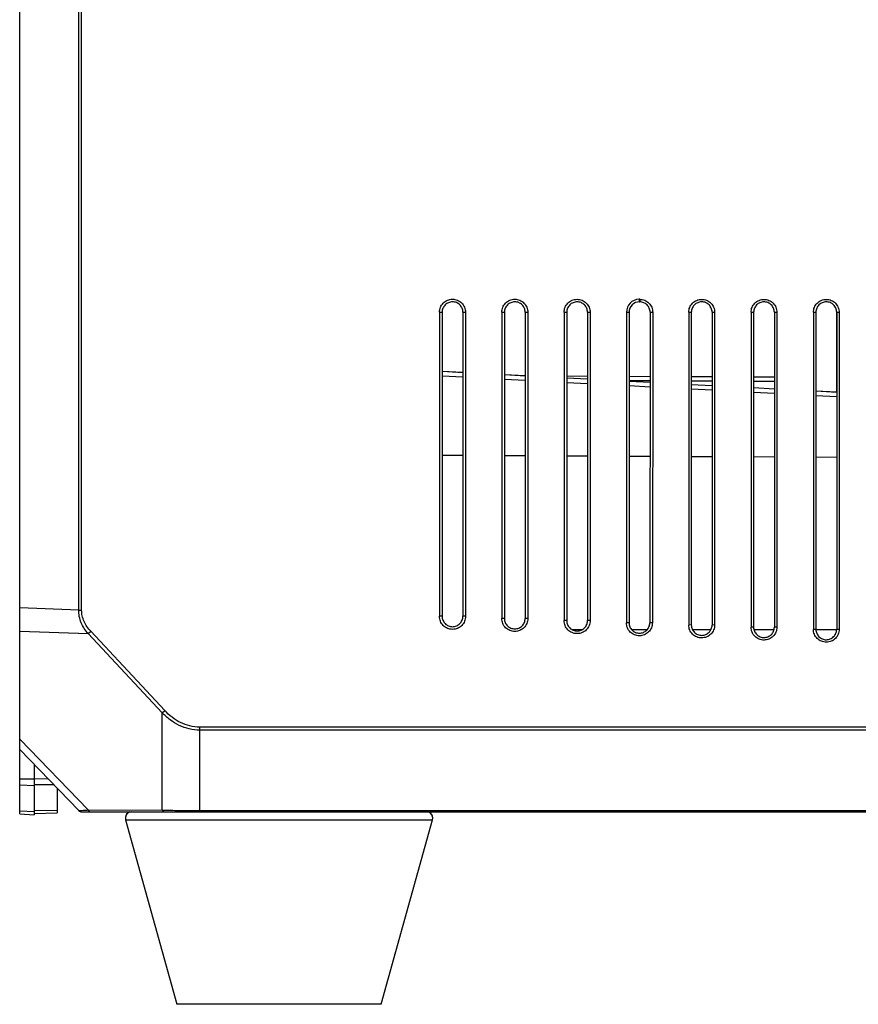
# Model space of a CAD drawing. Header units: millimetres. Extents: x -206 to 633, y -81 to 435.
# Tile 26 of 43: x 231 to 271, y 90 to 137. Entities that reach past the tile are written whole.
import ezdxf

# ---------------------------------------------------------------- set-up
doc = ezdxf.new("R2010")
doc.units = ezdxf.units.MM
doc.header["$LTSCALE"] = 23.1
doc.layers.add('06_ALL_SURFS', color=7, linetype='CONTINUOUS')
doc.layers.add('20_ALL_FEATURES', color=7, linetype='CONTINUOUS')

msp = doc.modelspace()

# ---------------------------------------------------------------- linework, layer by layer
at = {"layer": '06_ALL_SURFS', "color": 7}
for p, q in [((230.622, 98.781), (230.622, 153.89)), ((260.506, 123.58), (260.473, 123.58)), ((260.473, 123.58), (260.473, 123.536)), ((260.473, 123.536), (260.473, 123.526)), ((250.853, 122.956), (250.853, 108.299)), ((250.981, 122.957), (250.981, 108.3)), ((251.981, 122.971), (251.981, 120.052)), ((251.982, 122.957), (251.982, 108.3)), ((252.111, 122.957), (252.111, 108.3)), ((253.857, 122.956), (253.857, 108.195)), ((253.984, 122.957), (253.984, 108.195)), ((254.984, 122.971), (254.984, 119.895)), ((254.985, 122.957), (254.985, 108.195)), ((255.112, 122.956), (255.112, 108.195)), ((256.861, 122.956), (256.861, 108.09)), ((256.987, 122.957), (256.987, 108.09)), ((257.986, 122.971), (257.986, 119.867)), ((257.988, 122.957), (257.988, 108.09)), ((258.113, 122.957), (258.113, 108.09)), ((259.865, 122.956), (259.865, 107.985)), ((259.99, 122.957), (259.99, 107.985)), ((261.006, 122.956), (260.991, 107.985)), ((261.005, 122.971), (261.002, 119.851)), ((261.13, 122.956), (261.115, 107.985)), ((262.869, 122.956), (262.869, 107.88)), ((262.992, 122.957), (262.992, 107.881)), ((263.992, 122.971), (263.992, 119.836)), ((263.993, 122.957), (263.993, 107.88)), ((264.116, 122.956), (264.116, 107.881)), ((265.873, 122.956), (265.873, 107.776)), ((265.995, 122.957), (265.995, 107.776)), ((266.995, 122.971), (266.995, 119.82)), ((266.996, 122.957), (266.996, 107.776)), ((267.117, 122.956), (267.117, 107.776)), ((268.877, 122.956), (268.877, 107.671)), ((268.998, 122.957), (268.998, 107.671)), ((269.997, 122.971), (269.997, 119.108)), ((269.999, 122.957), (269.999, 107.671)), ((270.119, 122.956), (270.119, 107.671)), ((251.982, 120.052), (250.981, 120.105)), ((251.982, 120.04), (250.981, 120.093)), ((254.985, 119.895), (253.984, 119.947)), ((254.985, 119.883), (253.984, 119.935)), ((257.988, 119.867), (256.987, 119.872)), ((257.988, 119.725), (256.987, 119.778)), ((261.003, 119.851), (259.99, 119.857)), ((261.003, 119.567), (259.99, 119.62)), ((263.993, 119.836), (262.992, 119.841)), ((266.996, 119.82), (265.995, 119.825)), ((263.993, 119.411), (262.992, 119.463)), ((266.996, 119.253), (265.995, 119.306)), ((269.999, 119.108), (268.998, 119.16)), ((269.999, 119.096), (268.998, 119.148)), ((250.981, 116.066), (251.982, 116.061)), ((253.984, 116.052), (254.985, 116.047)), ((256.987, 116.038), (257.988, 116.033)), ((259.99, 116.024), (260.999, 116.019)), ((262.992, 116.01), (263.993, 116.005)), ((265.995, 115.996), (266.996, 115.991)), ((268.998, 115.981), (269.999, 115.977)), ((257.726, 107.651), (257.25, 107.651)), ((260.86, 107.65), (260.121, 107.65)), ((263.936, 107.649), (263.051, 107.649)), ((266.979, 107.648), (266.014, 107.648)), ((269.998, 107.646), (269, 107.647)), ((230.622, 101.879), (233.464, 98.937)), ((231.321, 101.156), (231.321, 98.733)), ((232.422, 100.015), (232.422, 98.819)), ((230.622, 98.781), (231.321, 98.733)), ((231.321, 98.8), (232.422, 98.819)), ((233.607, 98.88), (233.607, 98.876)), ((233.607, 98.876), (237.611, 98.875)), ((237.611, 98.875), (295.743, 98.875)), ((235.727, 98.496), (238.2, 89.596)), ((248.044, 89.596), (250.516, 98.496))]:
    msp.add_line(p, q, dxfattribs=at)
at = {"layer": '06_ALL_SURFS', "color": 4}
for p, q in [((233.464, 108.602), (233.464, 153.034)), ((233.607, 108.602), (233.607, 152.909)), ((260.506, 123.58), (260.505, 123.456)), ((250.853, 122.956), (250.981, 122.957)), ((251.982, 122.957), (252.111, 122.956)), ((253.857, 122.956), (253.984, 122.957)), ((254.985, 122.957), (255.112, 122.956)), ((256.861, 122.956), (256.987, 122.957)), ((257.988, 122.957), (258.113, 122.956)), ((259.865, 122.956), (259.99, 122.957)), ((261.006, 122.956), (261.13, 122.956)), ((262.869, 122.956), (262.992, 122.957)), ((263.993, 122.957), (264.116, 122.956)), ((265.873, 122.956), (265.995, 122.957)), ((266.996, 122.957), (267.117, 122.956)), ((268.877, 122.956), (268.998, 122.957)), ((269.999, 122.957), (270.119, 122.956)), ((250.981, 119.892), (251.982, 119.84)), ((253.984, 119.735), (254.985, 119.682)), ((261.003, 119.651), (259.99, 119.657)), ((263.993, 119.636), (262.992, 119.641)), ((266.996, 119.62), (265.995, 119.625)), ((256.987, 119.578), (257.988, 119.525)), ((259.99, 119.42), (261.002, 119.367)), ((262.992, 119.263), (263.993, 119.21)), ((265.995, 119.105), (266.996, 119.053)), ((268.998, 118.948), (269.999, 118.896)), ((233.464, 108.602), (230.622, 108.703)), ((233.464, 108.602), (233.607, 108.602)), ((250.981, 108.3), (250.853, 108.3)), ((252.111, 108.3), (251.982, 108.3)), ((253.984, 108.195), (253.857, 108.195)), ((255.112, 108.195), (254.985, 108.195)), ((256.987, 108.09), (256.861, 108.09)), ((258.113, 108.09), (257.988, 108.09)), ((259.99, 107.986), (259.865, 107.985)), ((261.115, 107.985), (260.991, 107.986)), ((262.992, 107.881), (262.869, 107.88)), ((264.116, 107.88), (263.993, 107.881)), ((265.995, 107.776), (265.873, 107.776)), ((267.117, 107.776), (266.996, 107.776)), ((230.622, 107.584), (233.922, 107.467)), ((233.922, 107.467), (234.043, 107.579)), ((237.49, 103.645), (233.922, 107.467)), ((237.611, 103.758), (234.043, 107.579)), ((268.998, 107.671), (268.877, 107.671)), ((270.119, 107.671), (269.999, 107.671)), ((237.49, 103.645), (237.611, 103.758)), ((237.49, 98.962), (237.49, 103.645)), ((295.522, 102.955), (239.301, 102.955)), ((239.301, 98.875), (239.301, 102.955)), ((295.522, 102.813), (239.301, 102.813)), ((233.922, 98.963), (230.622, 102.381)), ((230.622, 100.467), (231.321, 100.467)), ((230.622, 100.173), (231.321, 100.139)), ((231.321, 100.468), (231.98, 100.473)), ((231.321, 100.185), (232.251, 100.192)), ((231.321, 98.875), (230.622, 98.91)), ((232.422, 98.936), (231.321, 98.923)), ((233.464, 98.937), (233.466, 98.937)), ((233.922, 98.963), (237.49, 98.962)), ((239.301, 98.933), (295.522, 98.933)), ((235.727, 98.496), (250.516, 98.496)), ((248.044, 89.596), (238.2, 89.596))]:
    msp.add_line(p, q, dxfattribs=at)
at = {"layer": '06_ALL_SURFS', "color": 7}
for centre, radius, start, end in [((260.49, 122.956), 0.625, 91.5495, 179.969), ((260.49, 122.956), 0.5, 88.2014, 179.9661), ((260.509, 122.97), 0.496, 0.0038, 5.2861), ((233.607, 99.076), 0.2, 224, 270)]:
    msp.add_arc(centre, radius, start, end, dxfattribs=at)
for points, knots in [([(250.853, 122.956), (250.853, 122.997), (250.861, 123.079), (250.897, 123.198), (250.955, 123.307), (251.033, 123.403), (251.129, 123.481), (251.238, 123.54), (251.356, 123.576), (251.48, 123.589), (251.603, 123.577), (251.722, 123.541), (251.832, 123.483), (251.928, 123.405), (252.007, 123.309), (252.086, 123.163), (252.111, 123.038), (252.111, 122.957)], [0, 0, 0, 0, 0.062311, 0.124667, 0.187025, 0.249438, 0.311887, 0.374356, 0.436867, 0.49942, 0.562026, 0.624642, 0.687285, 0.749917, 0.812575, 0.875308, 1, 1, 1, 1]), ([(251.982, 122.957), (251.982, 123.022), (251.962, 123.121), (251.9, 123.237), (251.837, 123.313), (251.76, 123.376), (251.673, 123.422), (251.578, 123.45), (251.48, 123.46), (251.382, 123.45), (251.288, 123.421), (251.201, 123.374), (251.125, 123.312), (251.063, 123.236), (251.016, 123.149), (250.988, 123.055), (250.982, 122.99), (250.981, 122.957)], [0, 0, 0, 0, 0.124898, 0.187717, 0.250421, 0.313066, 0.37569, 0.438264, 0.500799, 0.56329, 0.625741, 0.68817, 0.75058, 0.812965, 0.87533, 0.937668, 1, 1, 1, 1]), ([(253.857, 122.956), (253.857, 122.997), (253.865, 123.079), (253.901, 123.197), (253.958, 123.306), (254.037, 123.402), (254.132, 123.48), (254.241, 123.539), (254.359, 123.575), (254.483, 123.587), (254.606, 123.576), (254.725, 123.54), (254.834, 123.482), (254.962, 123.378), (255.079, 123.203), (255.112, 123.038), (255.112, 122.956)], [0, 0, 0, 0, 0.062352, 0.124754, 0.187152, 0.24961, 0.312102, 0.374612, 0.437164, 0.499755, 0.562395, 0.625053, 0.687731, 0.750372, 0.875228, 1, 1, 1, 1]), ([(254.985, 122.957), (254.985, 123.022), (254.965, 123.121), (254.902, 123.237), (254.84, 123.313), (254.763, 123.376), (254.676, 123.422), (254.581, 123.45), (254.483, 123.46), (254.385, 123.45), (254.29, 123.421), (254.204, 123.374), (254.103, 123.291), (254.01, 123.152), (253.985, 123.021), (253.984, 122.957)], [0, 0, 0, 0, 0.125062, 0.187985, 0.25075, 0.313445, 0.376141, 0.438789, 0.501392, 0.563954, 0.626479, 0.688979, 0.751461, 0.875751, 1, 1, 1, 1]), ([(256.861, 122.956), (256.861, 122.997), (256.869, 123.079), (256.905, 123.197), (256.963, 123.305), (257.041, 123.401), (257.136, 123.479), (257.244, 123.538), (257.362, 123.574), (257.485, 123.586), (257.608, 123.574), (257.727, 123.539), (257.836, 123.481), (257.932, 123.403), (258.011, 123.307), (258.088, 123.162), (258.113, 123.038), (258.113, 122.957)], [0, 0, 0, 0, 0.062311, 0.124667, 0.187025, 0.249438, 0.311886, 0.374355, 0.436866, 0.49942, 0.562025, 0.624641, 0.687284, 0.749916, 0.812574, 0.875308, 1, 1, 1, 1]), ([(257.988, 122.957), (257.988, 123.022), (257.968, 123.121), (257.905, 123.237), (257.842, 123.313), (257.766, 123.376), (257.678, 123.422), (257.584, 123.45), (257.486, 123.46), (257.388, 123.45), (257.293, 123.421), (257.207, 123.374), (257.131, 123.312), (257.068, 123.236), (257.022, 123.149), (256.994, 123.055), (256.987, 122.99), (256.987, 122.957)], [0, 0, 0, 0, 0.124898, 0.187717, 0.250421, 0.313066, 0.37569, 0.438264, 0.500799, 0.56329, 0.625741, 0.68817, 0.75058, 0.812965, 0.87533, 0.937668, 1, 1, 1, 1]), ([(260.473, 123.526), (260.474, 123.52), (260.476, 123.511), (260.481, 123.499), (260.487, 123.491), (260.494, 123.483), (260.501, 123.471), (260.504, 123.462), (260.505, 123.456)], [0, 0, 0, 0, 0.230166, 0.355196, 0.490678, 0.62889, 0.760153, 1, 1, 1, 1]), ([(260.506, 123.58), (260.546, 123.58), (260.628, 123.572), (260.746, 123.537), (260.855, 123.478), (260.95, 123.4), (261.029, 123.305), (261.087, 123.196), (261.122, 123.078), (261.13, 122.997), (261.13, 122.956)], [0, 0, 0, 0, 0.125107, 0.250284, 0.375308, 0.500319, 0.625294, 0.750217, 0.875117, 1, 1, 1, 1]), ([(261.006, 122.956), (261.006, 123.021), (260.98, 123.153), (260.887, 123.292), (260.786, 123.375), (260.698, 123.421), (260.604, 123.45), (260.538, 123.456), (260.506, 123.456)], [0, 0, 0, 0, 0.249225, 0.49851, 0.623816, 0.749137, 0.874601, 1, 1, 1, 1]), ([(262.869, 122.956), (262.869, 122.997), (262.877, 123.078), (262.913, 123.195), (262.97, 123.304), (263.048, 123.399), (263.143, 123.477), (263.251, 123.535), (263.368, 123.571), (263.491, 123.583), (263.613, 123.572), (263.731, 123.536), (263.84, 123.478), (263.967, 123.375), (264.083, 123.202), (264.116, 123.038), (264.116, 122.956)], [0, 0, 0, 0, 0.062352, 0.124754, 0.187152, 0.24961, 0.312102, 0.374611, 0.437163, 0.499753, 0.562394, 0.625052, 0.68773, 0.750371, 0.875228, 1, 1, 1, 1]), ([(263.993, 122.957), (263.993, 123.022), (263.973, 123.121), (263.911, 123.237), (263.848, 123.313), (263.771, 123.376), (263.684, 123.422), (263.589, 123.45), (263.491, 123.46), (263.393, 123.45), (263.299, 123.421), (263.212, 123.374), (263.111, 123.291), (263.018, 123.152), (262.993, 123.021), (262.992, 122.957)], [0, 0, 0, 0, 0.125062, 0.187985, 0.25075, 0.313445, 0.376141, 0.438789, 0.501392, 0.563954, 0.626479, 0.688979, 0.751461, 0.875751, 1, 1, 1, 1]), ([(265.873, 122.956), (265.874, 122.997), (265.882, 123.078), (265.917, 123.195), (265.974, 123.303), (266.052, 123.398), (266.146, 123.476), (266.254, 123.534), (266.371, 123.57), (266.493, 123.582), (266.616, 123.57), (266.733, 123.535), (266.842, 123.477), (266.968, 123.374), (267.084, 123.201), (267.117, 123.037), (267.117, 122.956)], [0, 0, 0, 0, 0.062352, 0.124754, 0.187152, 0.24961, 0.312101, 0.374611, 0.437162, 0.499753, 0.562393, 0.625051, 0.687729, 0.75037, 0.875228, 1, 1, 1, 1]), ([(266.996, 122.957), (266.996, 123.022), (266.976, 123.121), (266.913, 123.237), (266.851, 123.313), (266.774, 123.376), (266.687, 123.422), (266.592, 123.45), (266.494, 123.46), (266.396, 123.45), (266.301, 123.421), (266.215, 123.374), (266.114, 123.291), (266.021, 123.152), (265.996, 123.021), (265.995, 122.957)], [0, 0, 0, 0, 0.125062, 0.187985, 0.25075, 0.313445, 0.376141, 0.438789, 0.501392, 0.563954, 0.626479, 0.688979, 0.751461, 0.875751, 1, 1, 1, 1]), ([(268.877, 122.956), (268.878, 122.996), (268.886, 123.077), (268.921, 123.194), (268.978, 123.302), (269.055, 123.397), (269.15, 123.474), (269.257, 123.532), (269.374, 123.568), (269.496, 123.581), (269.618, 123.569), (269.736, 123.534), (269.844, 123.476), (269.97, 123.373), (270.086, 123.2), (270.119, 123.037), (270.119, 122.956)], [0, 0, 0, 0, 0.062352, 0.124754, 0.187152, 0.249609, 0.312101, 0.37461, 0.437162, 0.499752, 0.562393, 0.625051, 0.687729, 0.75037, 0.875228, 1, 1, 1, 1]), ([(269.999, 122.957), (269.999, 123.022), (269.978, 123.121), (269.916, 123.237), (269.853, 123.313), (269.777, 123.376), (269.689, 123.422), (269.595, 123.45), (269.496, 123.46), (269.398, 123.45), (269.304, 123.421), (269.217, 123.374), (269.116, 123.291), (269.023, 123.152), (268.998, 123.021), (268.998, 122.957)], [0, 0, 0, 0, 0.125062, 0.187985, 0.25075, 0.313445, 0.376141, 0.438788, 0.501392, 0.563954, 0.626479, 0.688979, 0.751461, 0.875751, 1, 1, 1, 1]), ([(252.111, 108.3), (252.11, 108.259), (252.102, 108.177), (252.067, 108.058), (252.009, 107.949), (251.93, 107.853), (251.834, 107.775), (251.725, 107.716), (251.607, 107.68), (251.483, 107.667), (251.36, 107.679), (251.241, 107.715), (251.131, 107.773), (251.035, 107.851), (250.956, 107.947), (250.878, 108.093), (250.853, 108.218), (250.853, 108.299)], [0, 0, 0, 0, 0.06231, 0.124666, 0.187024, 0.249437, 0.311885, 0.374353, 0.436863, 0.499417, 0.562023, 0.624639, 0.687282, 0.749914, 0.812573, 0.875307, 1, 1, 1, 1]), ([(250.981, 108.3), (250.981, 108.234), (251.008, 108.103), (251.12, 107.936), (251.287, 107.825), (251.483, 107.787), (251.679, 107.827), (251.845, 107.938), (251.956, 108.104), (251.982, 108.235), (251.982, 108.3)], [0, 0, 0, 0, 0.125421, 0.250858, 0.376048, 0.501078, 0.625943, 0.750708, 0.875377, 1, 1, 1, 1]), ([(255.112, 108.195), (255.112, 108.154), (255.103, 108.072), (255.068, 107.954), (255.01, 107.845), (254.932, 107.75), (254.836, 107.671), (254.728, 107.612), (254.609, 107.576), (254.486, 107.564), (254.363, 107.576), (254.244, 107.611), (254.135, 107.669), (254.039, 107.748), (253.96, 107.843), (253.882, 107.988), (253.857, 108.113), (253.857, 108.195)], [0, 0, 0, 0, 0.06231, 0.124666, 0.187024, 0.249436, 0.311884, 0.374353, 0.436863, 0.499417, 0.562022, 0.624638, 0.687282, 0.749914, 0.812573, 0.875307, 1, 1, 1, 1]), ([(253.984, 108.195), (253.984, 108.13), (254.011, 107.998), (254.123, 107.831), (254.29, 107.721), (254.486, 107.682), (254.682, 107.722), (254.848, 107.833), (254.959, 107.999), (254.984, 108.13), (254.985, 108.195)], [0, 0, 0, 0, 0.125421, 0.250858, 0.376048, 0.501078, 0.625943, 0.750708, 0.875377, 1, 1, 1, 1]), ([(258.113, 108.09), (258.113, 108.049), (258.105, 107.968), (258.07, 107.85), (258.012, 107.741), (257.934, 107.646), (257.838, 107.567), (257.73, 107.509), (257.612, 107.473), (257.489, 107.46), (257.366, 107.472), (257.247, 107.508), (257.138, 107.566), (257.042, 107.644), (256.964, 107.739), (256.886, 107.884), (256.861, 108.008), (256.861, 108.09)], [0, 0, 0, 0, 0.06231, 0.124666, 0.187024, 0.249436, 0.311884, 0.374352, 0.436863, 0.499416, 0.562022, 0.624638, 0.687281, 0.749913, 0.812572, 0.875307, 1, 1, 1, 1]), ([(256.987, 108.09), (256.987, 108.025), (257.013, 107.893), (257.125, 107.727), (257.292, 107.616), (257.489, 107.577), (257.685, 107.617), (257.851, 107.728), (257.962, 107.894), (257.987, 108.025), (257.988, 108.09)], [0, 0, 0, 0, 0.125421, 0.250858, 0.376048, 0.501078, 0.625943, 0.750708, 0.875377, 1, 1, 1, 1]), ([(261.115, 107.985), (261.114, 107.945), (261.106, 107.863), (261.071, 107.746), (261.013, 107.637), (260.935, 107.542), (260.84, 107.464), (260.732, 107.405), (260.614, 107.369), (260.492, 107.357), (260.369, 107.369), (260.251, 107.404), (260.142, 107.462), (260.046, 107.54), (259.968, 107.635), (259.89, 107.78), (259.865, 107.904), (259.865, 107.985)], [0, 0, 0, 0, 0.06231, 0.124666, 0.187024, 0.249436, 0.311884, 0.374352, 0.436862, 0.499416, 0.562021, 0.624637, 0.687281, 0.749913, 0.812572, 0.875306, 1, 1, 1, 1]), ([(259.99, 107.985), (259.99, 107.92), (260.016, 107.788), (260.128, 107.622), (260.295, 107.511), (260.492, 107.473), (260.688, 107.512), (260.853, 107.624), (260.965, 107.789), (260.99, 107.92), (260.991, 107.985)], [0, 0, 0, 0, 0.125421, 0.250858, 0.376048, 0.501078, 0.625943, 0.750708, 0.875377, 1, 1, 1, 1]), ([(264.116, 107.881), (264.116, 107.84), (264.108, 107.759), (264.072, 107.641), (264.015, 107.533), (263.937, 107.438), (263.842, 107.36), (263.734, 107.302), (263.617, 107.266), (263.494, 107.254), (263.372, 107.265), (263.254, 107.301), (263.145, 107.359), (263.05, 107.436), (262.971, 107.531), (262.894, 107.676), (262.869, 107.799), (262.869, 107.88)], [0, 0, 0, 0, 0.06231, 0.124666, 0.187023, 0.249436, 0.311884, 0.374352, 0.436862, 0.499415, 0.56202, 0.624637, 0.68728, 0.749912, 0.812572, 0.875306, 1, 1, 1, 1]), ([(262.992, 107.881), (262.992, 107.815), (263.019, 107.683), (263.131, 107.517), (263.298, 107.406), (263.494, 107.368), (263.69, 107.408), (263.856, 107.519), (263.967, 107.685), (263.993, 107.816), (263.993, 107.88)], [0, 0, 0, 0, 0.125421, 0.250858, 0.376048, 0.501078, 0.625943, 0.750708, 0.875377, 1, 1, 1, 1]), ([(267.117, 107.776), (267.117, 107.735), (267.109, 107.654), (267.074, 107.537), (267.016, 107.429), (266.939, 107.334), (266.844, 107.257), (266.736, 107.199), (266.619, 107.163), (266.497, 107.15), (266.375, 107.162), (266.257, 107.197), (266.149, 107.255), (266.054, 107.333), (265.975, 107.427), (265.898, 107.571), (265.873, 107.695), (265.873, 107.776)], [0, 0, 0, 0, 0.06231, 0.124666, 0.187023, 0.249436, 0.311883, 0.374351, 0.436861, 0.499415, 0.56202, 0.624636, 0.68728, 0.749912, 0.812571, 0.875306, 1, 1, 1, 1]), ([(265.995, 107.776), (265.995, 107.711), (266.022, 107.579), (266.134, 107.412), (266.301, 107.302), (266.497, 107.263), (266.693, 107.303), (266.859, 107.414), (266.97, 107.58), (266.995, 107.711), (266.996, 107.776)], [0, 0, 0, 0, 0.125421, 0.250858, 0.376048, 0.501078, 0.625942, 0.750708, 0.875377, 1, 1, 1, 1]), ([(270.119, 107.671), (270.118, 107.631), (270.11, 107.55), (270.075, 107.433), (270.018, 107.325), (269.941, 107.231), (269.846, 107.153), (269.739, 107.095), (269.622, 107.059), (269.5, 107.047), (269.378, 107.059), (269.261, 107.094), (269.152, 107.151), (269.057, 107.229), (268.979, 107.323), (268.902, 107.467), (268.877, 107.59), (268.877, 107.671)], [0, 0, 0, 0, 0.06231, 0.124666, 0.187023, 0.249436, 0.311883, 0.374351, 0.436861, 0.499414, 0.562019, 0.624636, 0.687279, 0.749911, 0.812571, 0.875306, 1, 1, 1, 1]), ([(268.998, 107.671), (268.998, 107.606), (269.024, 107.474), (269.136, 107.308), (269.303, 107.197), (269.5, 107.158), (269.696, 107.198), (269.862, 107.309), (269.973, 107.475), (269.998, 107.606), (269.999, 107.671)], [0, 0, 0, 0, 0.125421, 0.250858, 0.376048, 0.501078, 0.625942, 0.750708, 0.875377, 1, 1, 1, 1])]:
    msp.add_open_spline(points, degree=3, knots=knots, dxfattribs=at)
at = {"layer": '06_ALL_SURFS', "color": 4}
for points, knots in [([(233.922, 107.467), (233.853, 107.544), (233.726, 107.711), (233.579, 107.988), (233.485, 108.289), (233.463, 108.498), (233.464, 108.602)], [0, 0, 0, 0, 0.25, 0.499977, 0.749955, 1, 1, 1, 1]), ([(234.043, 107.579), (233.978, 107.649), (233.859, 107.797), (233.719, 108.046), (233.628, 108.317), (233.607, 108.507), (233.607, 108.602)], [0, 0, 0, 0, 0.250089, 0.500091, 0.750031, 1, 1, 1, 1]), ([(239.301, 102.813), (239.131, 102.813), (238.789, 102.854), (238.304, 103.027), (237.865, 103.295), (237.609, 103.523), (237.49, 103.645)], [0, 0, 0, 0, 0.250147, 0.500159, 0.750093, 1, 1, 1, 1]), ([(239.301, 102.955), (239.141, 102.955), (238.819, 102.994), (238.366, 103.164), (237.957, 103.423), (237.72, 103.641), (237.611, 103.758)], [0, 0, 0, 0, 0.250116, 0.500107, 0.750052, 1, 1, 1, 1]), ([(233.466, 98.937), (233.471, 98.937), (233.486, 98.938), (233.515, 98.94), (233.556, 98.942), (233.635, 98.947), (233.758, 98.954), (233.863, 98.959), (233.922, 98.963)], [0, 0, 0, 0, 0.033771, 0.097017, 0.188374, 0.30612, 0.612676, 1, 1, 1, 1]), ([(233.922, 98.963), (233.929, 98.95), (233.944, 98.926), (233.973, 98.898), (234.007, 98.88), (234.031, 98.875), (234.043, 98.875)], [0, 0, 0, 0, 0.276566, 0.533355, 0.772144, 1, 1, 1, 1]), ([(237.49, 98.962), (237.497, 98.949), (237.512, 98.926), (237.541, 98.897), (237.575, 98.879), (237.599, 98.875), (237.611, 98.875)], [0, 0, 0, 0, 0.276566, 0.533354, 0.772144, 1, 1, 1, 1]), ([(237.49, 98.962), (237.764, 98.952), (238.368, 98.938), (238.972, 98.933), (239.301, 98.933)], [0, 0, 0, 0, 0.453651, 1, 1, 1, 1])]:
    msp.add_open_spline(points, degree=3, knots=knots, dxfattribs=at)
at = {"layer": '20_ALL_FEATURES', "color": 7}
for centre, start, end in [((236.016, 98.576), 94.4335, 195.5241), ((236.016, 98.588), 106.5088, 181.1008), ((250.227, 98.576), 344.4759, 84.9893), ((250.227, 98.588), 358.8992, 73.2913)]:
    msp.add_arc(centre, 0.3, start, end, dxfattribs=at)

doc.saveas('drawing.dxf')
